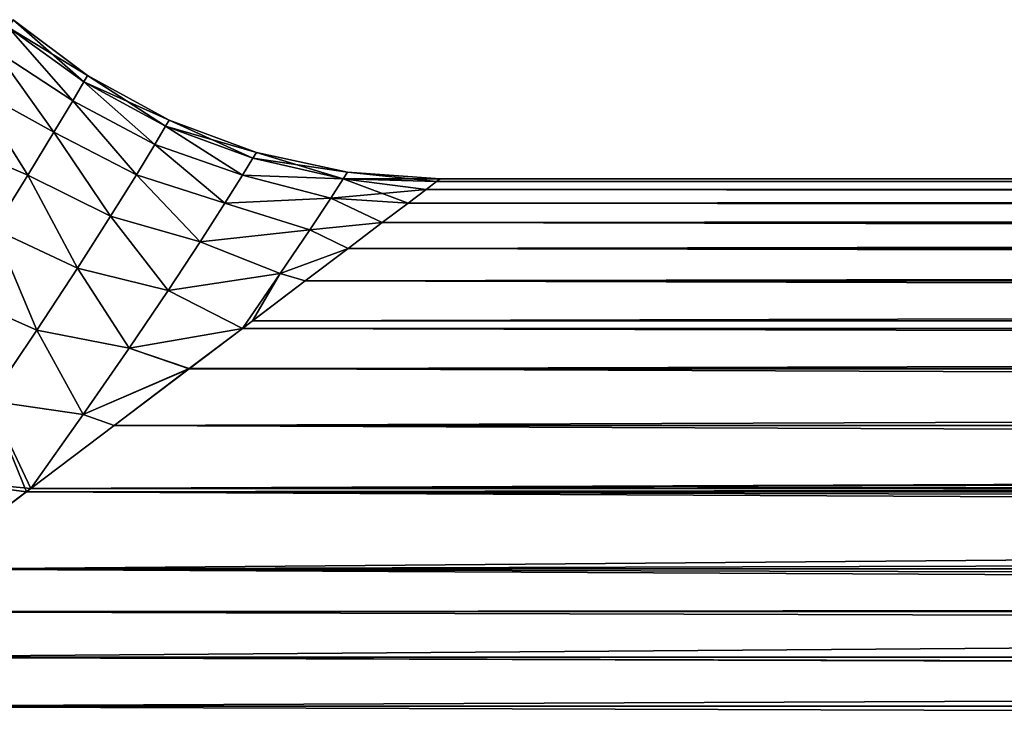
# Model space of a CAD drawing. Header units: metres. Extents: x -109 to 109, y -505 to 40.
# Tile 145 of 256: x -59.13 to -51.57, y -29.47 to -24.18. Entities that reach past the tile are written whole.
import ezdxf

# ---------------------------------------------------------------- set-up
doc = ezdxf.new("R2010")
doc.units = ezdxf.units.M
doc.layers.add('solid_K244224000C74', color=7, linetype='CONTINUOUS')

msp = doc.modelspace()

# ---------------------------------------------------------------- linework, layer by layer
at = {"layer": 'solid_K244224000C74'}
for points in [[(-59.210796, -24.235786, -1.133892), (-59.176491, -24.176889, -0.000001), (-58.633598, -24.654324, -1.060977)], [(-58.60503, -24.605122, -0.000001), (-59.176491, -24.176889, -0.000001), (-59.21077, -24.235802, 1.133981)], [(-58.633598, -24.654324, -1.060977), (-59.176491, -24.176889, -0.000001), (-58.60503, -24.605122, -0.000001)], [(-58.719425, -24.800945, 2.118541), (-59.21077, -24.235802, 1.133981), (-59.313751, -24.410929, 2.26208)], [(-59.313747, -24.410913, -2.262033), (-59.210796, -24.235786, -1.133892), (-58.719418, -24.800932, -2.118493)], [(-59.210796, -24.235786, -1.133892), (-58.633598, -24.654324, -1.060977), (-58.719418, -24.800932, -2.118493)], [(-58.633568, -24.654341, 1.061068), (-58.60503, -24.605122, -0.000001), (-59.21077, -24.235802, 1.133981)], [(-58.719425, -24.800945, 2.118541), (-58.633568, -24.654341, 1.061068), (-59.21077, -24.235802, 1.133981)], [(-59.485115, -24.697683, -3.377679), (-59.313747, -24.410913, -2.262033), (-58.862877, -25.041914, -3.167871)], [(-58.862862, -25.041937, 3.167909), (-59.313751, -24.410929, 2.26208), (-59.485115, -24.697708, 3.377716)], [(-58.862862, -25.041937, 3.167909), (-58.719425, -24.800945, 2.118541), (-59.313751, -24.410929, 2.26208)], [(-59.313747, -24.410913, -2.262033), (-58.719418, -24.800932, -2.118493), (-58.862877, -25.041914, -3.167871)], [(-58.633598, -24.654324, -1.060977), (-58.60503, -24.605122, -0.000001), (-58.006256, -24.994839, -1.07276)], [(-57.978394, -24.947578, -0.000001), (-58.60503, -24.605122, -0.000001), (-58.633568, -24.654341, 1.061068)], [(-58.006256, -24.994839, -1.07276), (-58.60503, -24.605122, -0.000001), (-57.978394, -24.947578, -0.000001)], [(-59.064259, -25.372524, 4.204434), (-59.485115, -24.697708, 3.377716), (-59.724415, -25.089058, 4.474253)], [(-59.724411, -25.089035, -4.474198), (-59.485115, -24.697683, -3.377679), (-59.064251, -25.372503, -4.20439)], [(-59.485115, -24.697683, -3.377679), (-58.862877, -25.041914, -3.167871), (-59.064251, -25.372503, -4.20439)], [(-59.064259, -25.372524, 4.204434), (-58.862862, -25.041937, 3.167909), (-59.485115, -24.697708, 3.377716)], [(-58.090057, -25.135794, 2.142811), (-58.633568, -24.654341, 1.061068), (-58.719425, -24.800945, 2.118541)], [(-58.719418, -24.800932, -2.118493), (-58.633598, -24.654324, -1.060977), (-58.090054, -25.135784, -2.142769)], [(-58.633598, -24.654324, -1.060977), (-58.006256, -24.994839, -1.07276), (-58.090054, -25.135784, -2.142769)], [(-58.006222, -24.994858, 1.072849), (-57.978394, -24.947578, -0.000001), (-58.633568, -24.654341, 1.061068)], [(-58.090057, -25.135794, 2.142811), (-58.006222, -24.994858, 1.072849), (-58.633568, -24.654341, 1.061068)], [(-58.862877, -25.041914, -3.167871), (-58.719418, -24.800932, -2.118493), (-58.230469, -25.367769, -3.205906)], [(-58.230446, -25.36779, 3.205934), (-58.719425, -24.800945, 2.118541), (-58.862862, -25.041937, 3.167909)], [(-58.230446, -25.36779, 3.205934), (-58.090057, -25.135794, 2.142811), (-58.719425, -24.800945, 2.118541)], [(-58.719418, -24.800932, -2.118493), (-58.090054, -25.135784, -2.142769), (-58.230469, -25.367769, -3.205906)], [(-57.41634, -25.371738, 2.141464), (-58.006222, -24.994858, 1.072849), (-58.090057, -25.135794, 2.142811)], [(-58.090054, -25.135784, -2.142769), (-58.006256, -24.994839, -1.07276), (-57.416344, -25.371738, -2.141447)], [(-58.006256, -24.994839, -1.07276), (-57.978394, -24.947578, -0.000001), (-57.33606, -25.241051, -1.071855)], [(-58.006256, -24.994839, -1.07276), (-57.33606, -25.241051, -1.071855), (-57.416344, -25.371738, -2.141447)], [(-57.309361, -25.197273, -0.000001), (-57.978394, -24.947578, -0.000001), (-58.006222, -24.994858, 1.072849)], [(-57.336018, -25.241068, 1.071933), (-57.309361, -25.197273, -0.000001), (-58.006222, -24.994858, 1.072849)], [(-57.41634, -25.371738, 2.141464), (-57.336018, -25.241068, 1.071933), (-58.006222, -24.994858, 1.072849)], [(-57.33606, -25.241051, -1.071855), (-57.978394, -24.947578, -0.000001), (-57.309361, -25.197273, -0.000001)], [(-58.428158, -25.686613, 4.257893), (-58.862862, -25.041937, 3.167909), (-59.064259, -25.372524, 4.204434)], [(-59.064251, -25.372503, -4.20439), (-58.862877, -25.041914, -3.167871), (-58.428158, -25.6866, -4.257864)], [(-58.862877, -25.041914, -3.167871), (-58.230469, -25.367769, -3.205906), (-58.428158, -25.6866, -4.257864)], [(-58.428158, -25.686613, 4.257893), (-58.230446, -25.36779, 3.205934), (-58.862862, -25.041937, 3.167909)], [(-59.32288, -25.786547, 5.222957), (-59.064259, -25.372524, 4.204434), (-59.724415, -25.089058, 4.474253)], [(-59.724411, -25.089035, -4.474198), (-59.064251, -25.372503, -4.20439), (-59.322891, -25.786522, -5.222919)], [(-58.230469, -25.367769, -3.205906), (-58.090054, -25.135784, -2.142769), (-57.551022, -25.587151, -3.20509)], [(-57.550983, -25.58716, 3.205078), (-58.090057, -25.135794, 2.142811), (-58.230446, -25.36779, 3.205934)], [(-57.550983, -25.58716, 3.205078), (-57.41634, -25.371738, 2.141464), (-58.090057, -25.135794, 2.142811)], [(-58.090054, -25.135784, -2.142769), (-57.416344, -25.371738, -2.141447), (-57.551022, -25.587151, -3.20509)], [(-57.33606, -25.241051, -1.071855), (-57.309361, -25.197273, -0.000001), (-56.643467, -25.398878, -1.191835)], [(-56.61158, -25.349113, -0.000001), (-57.309361, -25.197273, -0.000001), (-57.336018, -25.241068, 1.071933)], [(-56.643467, -25.398878, -1.191835), (-57.309361, -25.197273, -0.000001), (-56.61158, -25.349113, -0.000001)], [(-57.416344, -25.371738, -2.141447), (-57.33606, -25.241051, -1.071855), (-56.643467, -25.398878, -1.191835)], [(-56.643421, -25.398893, 1.19192), (-57.336018, -25.241068, 1.071933), (-57.41634, -25.371738, 2.141464)], [(-56.643421, -25.398893, 1.19192), (-56.61158, -25.349113, -0.000001), (-57.336018, -25.241068, 1.071933)], [(-59.322891, -25.786522, -5.222919), (-59.064251, -25.372503, -4.20439), (-58.682945, -26.086714, -5.293698)], [(-58.682922, -26.086727, 5.293719), (-59.064259, -25.372524, 4.204434), (-59.32288, -25.786547, 5.222957)], [(-58.682922, -26.086727, 5.293719), (-58.428158, -25.686613, 4.257893), (-59.064259, -25.372524, 4.204434)], [(-59.064251, -25.372503, -4.20439), (-58.428158, -25.6866, -4.257864), (-58.682945, -26.086714, -5.293698)], [(-58.428158, -25.6866, -4.257864), (-58.230469, -25.367769, -3.205906), (-57.740822, -25.883848, -4.25895)], [(-57.74081, -25.883844, 4.258924), (-58.230446, -25.36779, 3.205934), (-58.428158, -25.686613, 4.257893)], [(-58.230469, -25.367769, -3.205906), (-57.551022, -25.587151, -3.20509), (-57.740822, -25.883848, -4.25895)], [(-57.74081, -25.883844, 4.258924), (-57.550983, -25.58716, 3.205078), (-58.230446, -25.36779, 3.205934)], [(-57.551022, -25.587151, -3.20509), (-57.416344, -25.371738, -2.141447), (-56.739483, -25.547333, -2.380548)], [(-56.739475, -25.547331, 2.380569), (-57.41634, -25.371738, 2.141464), (-57.550983, -25.58716, 3.205078)], [(-57.416344, -25.371738, -2.141447), (-56.643467, -25.398878, -1.191835), (-56.739483, -25.547333, -2.380548)], [(-56.739475, -25.547331, 2.380569), (-56.643421, -25.398893, 1.19192), (-57.41634, -25.371738, 2.141464)], [(-56.643467, -25.398878, -1.191835), (-56.61158, -25.349113, -0.000001), (-55.92625, -25.419952, -0.788734)], [(-56.643421, -25.398893, 1.19192), (-55.900002, -25.4), (-56.61158, -25.349113, -0.000001)], [(-56.61158, -25.349113, -0.000001), (-55.900002, -25.4), (-55.92625, -25.419952, -0.788734)], [(-56.739483, -25.547333, -2.380548), (-56.643467, -25.398878, -1.191835), (-56.144997, -25.585453, -2.398275)], [(-56.739475, -25.547331, 2.380569), (-56.00713, -25.481115, 1.588776), (-56.643421, -25.398893, 1.19192)], [(-56.643467, -25.398878, -1.191835), (-55.92625, -25.419952, -0.788734), (-56.007065, -25.481068, -1.588315)], [(-56.643467, -25.398878, -1.191835), (-56.007065, -25.481068, -1.588315), (-56.144997, -25.585453, -2.398275)], [(-56.643421, -25.398893, 1.19192), (-56.00713, -25.481115, 1.588776), (-55.926239, -25.419962, 0.788929)], [(-56.643421, -25.398893, 1.19192), (-55.926239, -25.419962, 0.788929), (-55.900002, -25.4)], [(55.926239, -25.419962, 0.788923), (-55.926239, -25.419962, 0.788929), (-56.00713, -25.481115, 1.588776)], [(56.00713, -25.481113, 1.588767), (55.926239, -25.419962, 0.788923), (-56.00713, -25.481115, 1.588776)], [(56.007065, -25.48107, -1.588323), (-56.007065, -25.481068, -1.588315), (-55.92625, -25.419952, -0.788734)], [(55.92625, -25.419952, -0.788741), (-55.92625, -25.419952, -0.788734), (-55.900002, -25.4)], [(55.92625, -25.419952, -0.788741), (56.007065, -25.48107, -1.588323), (-55.92625, -25.419952, -0.788734)], [(55.900002, -25.4), (-55.900002, -25.4), (-55.926239, -25.419962, 0.788929)], [(55.926239, -25.419962, 0.788923), (55.900002, -25.4), (-55.926239, -25.419962, 0.788929)], [(55.900002, -25.4), (55.92625, -25.419952, -0.788741), (-55.900002, -25.4)], [(-56.739475, -25.547331, 2.380569), (-56.145168, -25.585573, 2.399046), (-56.00713, -25.481115, 1.588776)], [(56.00713, -25.481113, 1.588767), (-56.00713, -25.481115, 1.588776), (-56.145168, -25.585573, 2.399046)], [(56.145168, -25.585571, 2.399036), (56.00713, -25.481113, 1.588767), (-56.145168, -25.585573, 2.399046)], [(56.145, -25.585453, -2.398283), (-56.144997, -25.585453, -2.398275), (-56.007065, -25.481068, -1.588315)], [(56.007065, -25.48107, -1.588323), (56.145, -25.585453, -2.398283), (-56.007065, -25.481068, -1.588315)], [(-57.740822, -25.883848, -4.25895), (-57.551022, -25.587151, -3.20509), (-56.900486, -25.791811, -3.561425)], [(-56.900455, -25.791821, 3.561419), (-57.550983, -25.58716, 3.205078), (-57.74081, -25.883844, 4.258924)], [(-57.551022, -25.587151, -3.20509), (-56.739483, -25.547333, -2.380548), (-56.900486, -25.791811, -3.561425)], [(-56.900455, -25.791821, 3.561419), (-56.739475, -25.547331, 2.380569), (-57.550983, -25.58716, 3.205078)], [(-56.900486, -25.791811, -3.561425), (-56.739483, -25.547333, -2.380548), (-56.343185, -25.735516, -3.218002)], [(-56.900455, -25.791821, 3.561419), (-56.343472, -25.735743, 3.219076), (-56.739475, -25.547331, 2.380569)], [(-56.739483, -25.547333, -2.380548), (-56.144997, -25.585453, -2.398275), (-56.343185, -25.735516, -3.218002)], [(-56.739475, -25.547331, 2.380569), (-56.343472, -25.735743, 3.219076), (-56.145168, -25.585573, 2.399046)], [(56.145168, -25.585571, 2.399036), (-56.145168, -25.585573, 2.399046), (-56.343472, -25.735743, 3.219076)], [(56.343468, -25.735741, 3.219064), (56.145168, -25.585571, 2.399036), (-56.343472, -25.735743, 3.219076)], [(56.343189, -25.735518, -3.218012), (-56.343185, -25.735516, -3.218002), (-56.144997, -25.585453, -2.398275)], [(56.145, -25.585453, -2.398283), (56.343189, -25.735518, -3.218012), (-56.144997, -25.585453, -2.398275)], [(-58.682945, -26.086714, -5.293698), (-58.428158, -25.6866, -4.257864), (-57.985916, -26.257107, -5.298503)], [(-57.985874, -26.257092, 5.298465), (-58.428158, -25.686613, 4.257893), (-58.682922, -26.086727, 5.293719)], [(-58.428158, -25.6866, -4.257864), (-57.740822, -25.883848, -4.25895), (-57.985916, -26.257107, -5.298503)], [(-57.985874, -26.257092, 5.298465), (-57.74081, -25.883844, 4.258924), (-58.428158, -25.686613, 4.257893)], [(-56.900486, -25.791811, -3.561425), (-56.343185, -25.735516, -3.218002), (-56.604797, -25.933819, -4.046009)], [(-56.900455, -25.791821, 3.561419), (-56.605263, -25.93416, 4.047279), (-56.343472, -25.735743, 3.219076)], [(56.343468, -25.735741, 3.219064), (-56.343472, -25.735743, 3.219076), (-56.605263, -25.93416, 4.047279)], [(56.605259, -25.934156, 4.047266), (56.343468, -25.735741, 3.219064), (-56.605263, -25.93416, 4.047279)], [(56.604801, -25.933823, -4.046021), (-56.604797, -25.933819, -4.046009), (-56.343185, -25.735516, -3.218002)], [(56.343189, -25.735518, -3.218012), (56.604801, -25.933823, -4.046021), (-56.343185, -25.735516, -3.218002)], [(-58.993874, -26.561766, 6.307741), (-59.32288, -25.786547, 5.222957), (-59.637447, -26.27702, 6.217803)], [(-59.637444, -26.277, -6.217781), (-59.322891, -25.786522, -5.222919), (-58.993881, -26.56176, -6.307743)], [(-59.322891, -25.786522, -5.222919), (-58.682945, -26.086714, -5.293698), (-58.993881, -26.56176, -6.307743)], [(-58.993874, -26.561766, 6.307741), (-58.682922, -26.086727, 5.293719), (-59.32288, -25.786547, 5.222957)], [(-57.740822, -25.883848, -4.25895), (-56.900486, -25.791811, -3.561425), (-57.127453, -26.127932, -4.729331)], [(-57.127434, -26.127924, 4.729322), (-56.900455, -25.791821, 3.561419), (-57.74081, -25.883844, 4.258924)], [(-57.127453, -26.127932, -4.729331), (-56.900486, -25.791811, -3.561425), (-56.604797, -25.933819, -4.046009)], [(-57.127434, -26.127924, 4.729322), (-56.605263, -25.93416, 4.047279), (-56.900455, -25.791821, 3.561419)], [(-57.985916, -26.257107, -5.298503), (-57.740822, -25.883848, -4.25895), (-57.127453, -26.127932, -4.729331)], [(-57.127434, -26.127924, 4.729322), (-57.74081, -25.883844, 4.258924), (-57.985874, -26.257092, 5.298465)], [(-57.127453, -26.127932, -4.729331), (-56.604797, -25.933819, -4.046009), (-56.93449, -26.183498, -4.881732)], [(-57.127434, -26.127924, 4.729322), (-56.935085, -26.18395, 4.883103), (-56.605263, -25.93416, 4.047279)], [(56.605259, -25.934156, 4.047266), (-56.605263, -25.93416, 4.047279), (-56.935085, -26.18395, 4.883103)], [(56.935081, -26.183947, 4.883091), (56.605259, -25.934156, 4.047266), (-56.935085, -26.18395, 4.883103)], [(56.934498, -26.183502, -4.881743), (-56.93449, -26.183498, -4.881732), (-56.604797, -25.933819, -4.046009)], [(56.604801, -25.933823, -4.046021), (56.934498, -26.183502, -4.881743), (-56.604797, -25.933819, -4.046009)], [(-58.993881, -26.56176, -6.307743), (-58.682945, -26.086714, -5.293698), (-58.285603, -26.701496, -6.318439)], [(-58.285561, -26.701466, 6.318357), (-58.682922, -26.086727, 5.293719), (-58.993874, -26.561766, 6.307741)], [(-58.682945, -26.086714, -5.293698), (-57.985916, -26.257107, -5.298503), (-58.285603, -26.701496, -6.318439)], [(-58.285561, -26.701466, 6.318357), (-57.985874, -26.257092, 5.298465), (-58.682922, -26.086727, 5.293719)], [(-57.985916, -26.257107, -5.298503), (-57.127453, -26.127932, -4.729331), (-57.416397, -26.548431, -5.874704)], [(-57.127434, -26.127924, 4.729322), (-57.985874, -26.257092, 5.298465), (-57.416386, -26.548424, 5.874689)], [(-57.127453, -26.127932, -4.729331), (-57.338654, -26.489437, -5.727439), (-57.416397, -26.548431, -5.874704)], [(-57.127434, -26.127924, 4.729322), (-57.416386, -26.548424, 5.874689), (-56.935085, -26.18395, 4.883103)], [(-57.127453, -26.127932, -4.729331), (-56.93449, -26.183498, -4.881732), (-57.338654, -26.489437, -5.727439)], [(-56.935085, -26.18395, 4.883103), (-57.416386, -26.548424, 5.874689), (-57.339417, -26.490017, 5.728909)], [(56.935081, -26.183947, 4.883091), (-56.935085, -26.18395, 4.883103), (-57.339417, -26.490017, 5.728909)], [(57.339409, -26.490013, 5.728898), (56.935081, -26.183947, 4.883091), (-57.339417, -26.490017, 5.728909)], [(57.338661, -26.489441, -5.727451), (-57.338654, -26.489437, -5.727439), (-56.93449, -26.183498, -4.881732)], [(56.934498, -26.183502, -4.881743), (57.338661, -26.489441, -5.727451), (-56.93449, -26.183498, -4.881732)], [(-59.359207, -27.104841, 7.295238), (-58.993874, -26.561766, 6.307741), (-59.637447, -26.27702, 6.217803)], [(-59.637444, -26.277, -6.217781), (-58.993881, -26.56176, -6.307743), (-59.359226, -27.104843, -7.295238)], [(-58.285603, -26.701496, -6.318439), (-57.985916, -26.257107, -5.298503), (-57.416397, -26.548431, -5.874704)], [(-58.285561, -26.701466, 6.318357), (-57.416386, -26.548424, 5.874689), (-57.985874, -26.257092, 5.298465)], [(57.416393, -26.548431, -5.874703), (-57.416397, -26.548431, -5.874704), (-57.338654, -26.489437, -5.727439)], [(57.339409, -26.490013, 5.728898), (-57.339417, -26.490017, 5.728909), (-57.416386, -26.548424, 5.874689)], [(57.416386, -26.548426, 5.87469), (57.339409, -26.490013, 5.728898), (-57.416386, -26.548424, 5.874689)], [(57.338661, -26.489441, -5.727451), (57.416393, -26.548431, -5.874703), (-57.338654, -26.489437, -5.727439)], [(-59.359226, -27.104843, -7.295238), (-58.993881, -26.56176, -6.307743), (-58.638561, -27.210951, -7.314066)], [(-58.638512, -27.210899, 7.313982), (-58.993874, -26.561766, 6.307741), (-59.359207, -27.104841, 7.295238)], [(-58.993881, -26.56176, -6.307743), (-58.285603, -26.701496, -6.318439), (-58.638561, -27.210951, -7.314066)], [(-58.638512, -27.210899, 7.313982), (-58.285561, -26.701466, 6.318357), (-58.993874, -26.561766, 6.307741)], [(-58.285603, -26.701496, -6.318439), (-57.416397, -26.548431, -5.874704), (-57.82452, -26.857302, -6.583623)], [(-58.285561, -26.701466, 6.318357), (-57.82552, -26.858055, 6.585239), (-57.416386, -26.548424, 5.874689)], [(57.416386, -26.548426, 5.87469), (-57.416386, -26.548424, 5.874689), (-57.82552, -26.858055, 6.585239)], [(57.825512, -26.858049, 6.585228), (57.416386, -26.548426, 5.87469), (-57.82552, -26.858055, 6.585239)], [(57.824528, -26.857307, -6.583634), (-57.82452, -26.857302, -6.583623), (-57.416397, -26.548431, -5.874704)], [(57.416393, -26.548431, -5.874703), (57.824528, -26.857307, -6.583634), (-57.416397, -26.548431, -5.874704)], [(-58.638561, -27.210951, -7.314066), (-58.285603, -26.701496, -6.318439), (-57.82452, -26.857302, -6.583623)], [(-58.638512, -27.210899, 7.313982), (-57.82552, -26.858055, 6.585239), (-58.285561, -26.701466, 6.318357)], [(-58.638561, -27.210951, -7.314066), (-57.82452, -26.857302, -6.583623), (-58.400101, -27.293324, -7.44896)], [(-58.638512, -27.210899, 7.313982), (-58.401409, -27.294313, 7.450783), (-57.82552, -26.858055, 6.585239)], [(57.825512, -26.858049, 6.585228), (-57.82552, -26.858055, 6.585239), (-58.401409, -27.294313, 7.450783)], [(58.401402, -27.294308, 7.450772), (57.825512, -26.858049, 6.585228), (-58.401409, -27.294313, 7.450783)], [(58.400108, -27.293329, -7.448972), (-58.400101, -27.293324, -7.44896), (-57.82452, -26.857302, -6.583623)], [(57.824528, -26.857307, -6.583634), (58.400108, -27.293329, -7.448972), (-57.82452, -26.857302, -6.583623)], [(-59.776188, -27.709127, -8.251596), (-59.359226, -27.104843, -7.295238), (-59.0741, -27.803925, -8.320071)], [(-59.776157, -27.709122, 8.251573), (-59.040691, -27.778601, 8.279771), (-59.359207, -27.104841, 7.295238)], [(-59.359226, -27.104843, -7.295238), (-59.040825, -27.778708, -8.279941), (-59.0741, -27.803925, -8.320071)], [(-59.359226, -27.104843, -7.295238), (-58.638561, -27.210951, -7.314066), (-59.040825, -27.778708, -8.279941)], [(-58.638512, -27.210899, 7.313982), (-59.359207, -27.104841, 7.295238), (-59.040691, -27.778601, 8.279771)], [(-58.638561, -27.210951, -7.314066), (-58.400101, -27.293324, -7.44896), (-59.040825, -27.778708, -8.279941)], [(-58.638512, -27.210899, 7.313982), (-59.040691, -27.778601, 8.279771), (-58.401409, -27.294313, 7.450783)], [(59.040821, -27.778706, -8.279939), (-59.040825, -27.778708, -8.279941), (-58.400101, -27.293324, -7.44896)], [(-58.401409, -27.294313, 7.450783), (-59.040691, -27.778601, 8.279771), (-0.536892, -27.534481, 7.876534)], [(-0.536892, -27.534481, 7.876534), (58.401402, -27.294308, 7.450772), (-58.401409, -27.294313, 7.450783)], [(58.400108, -27.293329, -7.448972), (59.040821, -27.778706, -8.279939), (-58.400101, -27.293324, -7.44896)], [(-59.040691, -27.778601, 8.279771), (-1.626404, -27.594793, 7.978748), (-0.536892, -27.534481, 7.876534)], [(-59.040691, -27.778601, 8.279771), (-2.754331, -27.722691, 8.189813), (-1.626404, -27.594793, 7.978748)], [(-59.776157, -27.709122, 8.251573), (-59.857697, -28.397135, 9.193899), (-59.075672, -27.805113, 8.321956)], [(-59.776188, -27.709127, -8.251596), (-59.0741, -27.803925, -8.320071), (-59.855961, -28.395815, -9.19209)], [(-59.776157, -27.709122, 8.251573), (-59.075672, -27.805113, 8.321956), (-59.040691, -27.778601, 8.279771)], [(-59.075672, -27.805113, 8.321956), (-3.936935, -27.931931, 8.519716), (-2.754331, -27.722691, 8.189813)], [(-59.040691, -27.778601, 8.279771), (-59.075672, -27.805113, 8.321956), (-2.754331, -27.722691, 8.189813)], [(-59.075672, -27.805113, 8.321956), (-59.857697, -28.397135, 9.193899), (-3.936935, -27.931931, 8.519716)], [(59.855968, -28.395823, -9.1921), (-59.855961, -28.395815, -9.19209), (-59.0741, -27.803925, -8.320071)], [(59.074108, -27.80393, -8.320083), (-59.0741, -27.803925, -8.320071), (-59.040825, -27.778708, -8.279941)], [(59.074108, -27.80393, -8.320083), (59.855968, -28.395823, -9.1921), (-59.0741, -27.803925, -8.320071)], [(59.040821, -27.778706, -8.279939), (59.074108, -27.80393, -8.320083), (-59.040825, -27.778708, -8.279941)], [(-59.857697, -28.397135, 9.193899), (-5.178595, -28.240583, 8.97537), (-3.936935, -27.931931, 8.519716)], [(-59.857697, -28.397135, 9.193899), (-6.467299, -28.667719, 9.553786), (-5.178595, -28.240583, 8.97537)], [(-59.857697, -28.397135, 9.193899), (-60.291336, -28.725615, 9.628056), (-6.467299, -28.667719, 9.553786)], [(60.289574, -28.724268, -9.62634), (-60.289562, -28.724262, -9.626331), (-59.855961, -28.395815, -9.19209)], [(59.855968, -28.395823, -9.1921), (60.289574, -28.724268, -9.62634), (-59.855961, -28.395815, -9.19209)], [(-60.753155, -29.075052, 10.057616), (-7.778687, -29.229525, 10.237964), (-6.467299, -28.667719, 9.553786)], [(-60.291336, -28.725615, 9.628056), (-60.753155, -29.075052, 10.057616), (-6.467299, -28.667719, 9.553786)], [(60.753227, -29.075098, -10.05767), (-60.753227, -29.075098, -10.05767), (-60.289562, -28.724262, -9.626331)], [(60.289574, -28.724268, -9.62634), (60.753227, -29.075098, -10.05767), (-60.289562, -28.724262, -9.626331)], [(-60.753155, -29.075052, 10.057616), (-61.250919, -29.452299, 10.488594), (-7.778687, -29.229525, 10.237964)], [(61.249165, -29.45097, -10.487131), (-61.249153, -29.450964, -10.487123), (-60.753227, -29.075098, -10.05767)], [(60.753227, -29.075098, -10.05767), (61.249165, -29.45097, -10.487131), (-60.753227, -29.075098, -10.05767)], [(-61.778633, -29.851835, 10.912306), (-9.074726, -29.933662, 10.995278), (-7.778687, -29.229525, 10.237964)], [(-61.250919, -29.452299, 10.488594), (-61.778633, -29.851835, 10.912306), (-7.778687, -29.229525, 10.237964)], [(61.77692, -29.850544, -10.910986), (-61.776913, -29.850536, -10.910979), (-61.249153, -29.450964, -10.487123)], [(61.249165, -29.45097, -10.487131), (61.77692, -29.850544, -10.910986), (-61.249153, -29.450964, -10.487123)]]:
    msp.add_3dface(points, dxfattribs=at)

doc.saveas('drawing.dxf')
